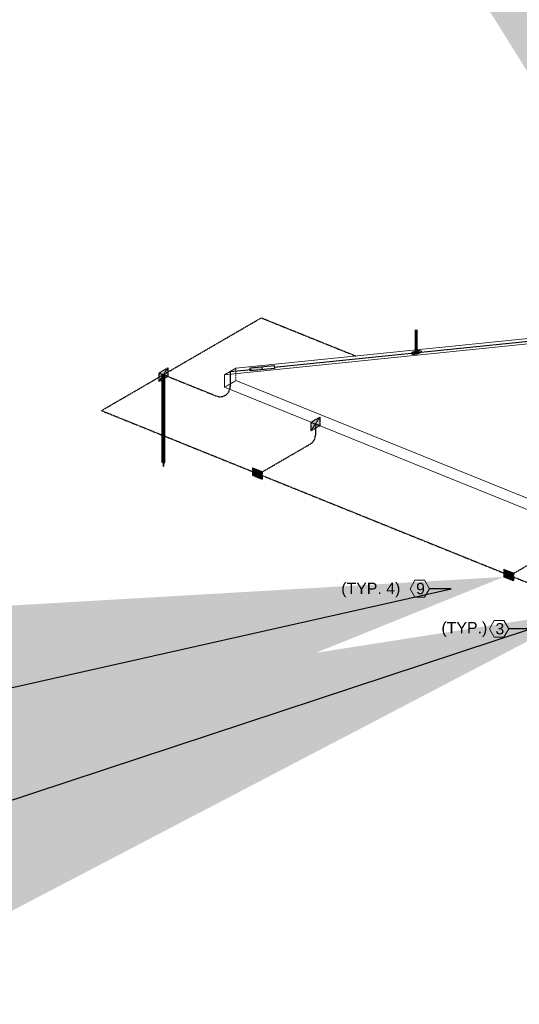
# Model space of a CAD drawing. Header units: inches. Extents: x 0 to 21849, y -2776 to 20143.
# Tile 40 of 47: x 6071 to 6467, y 5447 to 6226. Entities that reach past the tile are written whole.
import ezdxf
from ezdxf import colors
from ezdxf.entities.mleader import LeaderData, LeaderLine
from ezdxf.math import Vec2, Vec3

# ---------------------------------------------------------------- set-up
doc = ezdxf.new("R2010")
doc.units = ezdxf.units.IN
doc.header["$MEASUREMENT"] = 0
doc.linetypes.add('DASHED2', pattern=[0.375, 0.25, -0.125])
doc.linetypes.add('HIDDEN2', pattern=[0.1875, 0.125, -0.0625])
for name, color, linetype, lineweight in [('E-ISO-BLDG', 131, 'Continuous', 9), ('E-ISO-LPS', 7, 'DASHED2', 30), ('E-STD-TEXT', 7, 'Continuous', 20)]:
    doc.layers.add(name, color=color, linetype=linetype, lineweight=lineweight)
doc.styles.get("Standard").update_dxf_attribs({"font": 'arial.ttf'})

msp = doc.modelspace()

# ---------------------------------------------------------------- hatches: boundary and pattern name
at = {"layer": 'E-ISO-LPS', "linetype": 'Continuous', "transparency": 33554687}
h = msp.add_hatch(color=0, dxfattribs=at)
h.dxf.hatch_style = 1
edge = h.paths.add_edge_path()
edge.add_ellipse((6385.47, 5962.88), major_axis=(1.9, 0.48), ratio=0.336663, start_angle=85.11611, end_angle=156.2489)
edge.add_line((6383.67, 5962.69), (6384.57, 5962.79))
edge.add_ellipse((6385.47, 5962.88), major_axis=(0.951, 0.241), ratio=0.336663, start_angle=85.11611, end_angle=156.2489, ccw=False)
edge.add_line((6385.47, 5963.22), (6385.47, 5963.56))
edge = h.paths.add_edge_path()
edge.add_ellipse((6385.47, 5962.88), major_axis=(1.9, 0.48), ratio=0.336663, start_angle=336.2489, end_angle=445.11611)
edge.add_line((6385.47, 5963.56), (6385.47, 5963.22))
edge.add_ellipse((6385.47, 5962.88), major_axis=(0.951, 0.241), ratio=0.336663, start_angle=336.2489, end_angle=445.11611, ccw=False)
edge.add_line((6386.38, 5962.97), (6387.28, 5963.06))
edge = h.paths.add_edge_path()
edge.add_ellipse((6385.47, 5962.88), major_axis=(1.9, 0.48), ratio=0.336663, start_angle=156.2489, end_angle=336.2489)
edge.add_line((6387.28, 5963.06), (6386.38, 5962.97))
edge.add_ellipse((6385.47, 5962.88), major_axis=(0.951, 0.241), ratio=0.336663, start_angle=156.2489, end_angle=336.2489, ccw=False)
edge.add_line((6384.57, 5962.79), (6383.67, 5962.69))
at = {"layer": 'E-ISO-LPS'}
h = msp.add_hatch(color=0, dxfattribs=at)
h.dxf.hatch_style = 1
edge = h.paths.add_edge_path()
edge.add_ellipse((6385.47, 5962.88), major_axis=(0.951, 0.241), ratio=0.336663, start_angle=0, end_angle=360)
h = msp.add_hatch(color=0, dxfattribs=at)
h.dxf.hatch_style = 1
h.paths.add_polyline_path([(6188.67, 5944.18), (6188.67, 5950.67), (6181.6, 5946.57), (6181.6, 5940.08)])
at = {"layer": 'E-ISO-LPS', "linetype": 'Continuous', "transparency": 33554687}
h = msp.add_hatch(color=0, dxfattribs=at)
h.dxf.hatch_style = 1
h.paths.add_polyline_path([(6253.73, 5950.67), (6253.95, 5948.28), (6263.51, 5949.19), (6263.28, 5951.58)])
at = {"layer": 'E-ISO-LPS', "linetype": 'HIDDEN2'}
h = msp.add_hatch(color=0, dxfattribs=at)
h.dxf.hatch_style = 1
h.paths.add_polyline_path([(6185.51, 5945.38), (6184.76, 5945.38), (6184.76, 5875.79), (6185.51, 5875.79)])
at = {"layer": 'E-ISO-LPS'}
h = msp.add_hatch(color=0, dxfattribs=at)
h.dxf.hatch_style = 1
h.paths.add_polyline_path([(6309.03, 5905.13), (6309.03, 5911.61), (6301.96, 5907.52), (6301.96, 5901.02)])
at = {"layer": 'E-ISO-LPS', "linetype": 'HIDDEN2'}
h = msp.add_hatch(color=0, dxfattribs=at)
h.dxf.hatch_style = 1
h.paths.add_polyline_path([(6185.13, 5875.79), (6184.76, 5875.79), (6185.13, 5872.74)])
h.paths.add_polyline_path([(6185.51, 5875.79), (6185.13, 5875.79), (6185.13, 5872.74)])
at = {"layer": 'E-ISO-LPS'}
h = msp.add_hatch(color=0, dxfattribs=at)
h.dxf.hatch_style = 1
h.paths.add_polyline_path([(6255.65, 5871.58), (6255.65, 5865.55), (6263.25, 5868.58)])
h.paths.add_polyline_path([(6263.25, 5868.58), (6255.65, 5865.55), (6263.25, 5862.54)])
h = msp.add_hatch(color=0, dxfattribs=at)
h.dxf.hatch_style = 1
h.paths.add_polyline_path([(6454.77, 5791.23), (6454.77, 5785.2), (6462.37, 5788.23)])
h.paths.add_polyline_path([(6462.37, 5788.23), (6454.77, 5785.2), (6462.37, 5782.18)])

# ---------------------------------------------------------------- linework, layer by layer
at = {"layer": 'E-ISO-BLDG', "color": 0, "lineweight": 9}
for p, q in [((6524.74, 5974.88), (6233.49, 5945.22)), ((6525.44, 5979.31), (6242.6, 5950.51))]:
    msp.add_line(p, q, dxfattribs=at)
at = {"layer": 'E-ISO-BLDG', "color": 0, "linetype": 'Continuous'}
for p, q in [((6233.49, 5945.22), (6242.6, 5950.51)), ((6242.6, 5940.66), (6562.86, 5811.44))]:
    msp.add_line(p, q, dxfattribs=at)
at = {"layer": 'E-ISO-BLDG', "color": 0, "linetype": 'HIDDEN2'}
for p in [(6242.6, 5950.51), (6233.49, 5935.37)]:
    msp.add_line(p, (6242.6, 5940.66), dxfattribs=at)
at = {"layer": 'E-ISO-BLDG', "color": 0}
for p, q in [((6233.49, 5945.22), (6233.49, 5935.37)), ((6233.49, 5935.37), (6549.84, 5807.72))]:
    msp.add_line(p, q, dxfattribs=at)
at = {"layer": 'E-ISO-LPS', "color": 0}
for p, q in [((6136.07, 5916.9), (6262.63, 5990.35)), ((6262.63, 5990.35), (6337.44, 5960.17)), ((6188.67, 5950.67), (6181.6, 5946.57)), ((6188.67, 5950.67), (6181.6, 5940.08)), ((6188.67, 5950.68), (6188.67, 5944.18)), ((6181.6, 5946.57), (6181.6, 5940.08)), ((6181.6, 5946.57), (6188.67, 5944.18)), ((6181.6, 5940.08), (6188.67, 5944.18)), ((6184.76, 5945.38), (6185.51, 5945.38)), ((6185.14, 5945.38), (6227.05, 5928.47)), ((6238.04, 5947.86), (6238.04, 5938.01)), ((6238.04, 5938.01), (6238.04, 5935.89)), ((6136.07, 5916.9), (7080.05, 5536.02)), ((6309.03, 5911.61), (6301.96, 5907.52)), ((6309.03, 5911.61), (6301.96, 5901.02)), ((6309.03, 5911.62), (6309.03, 5905.13)), ((6301.96, 5907.52), (6301.96, 5901.02)), ((6301.96, 5907.52), (6309.03, 5905.13)), ((6301.96, 5901.02), (6309.03, 5905.13)), ((6305.5, 5906.32), (6305.5, 5897.38)), ((6260.54, 5866.68), (6301.51, 5890.46)), ((6184.76, 5875.79), (6185.51, 5875.79)), ((6184.76, 5875.79), (6185.13, 5872.74)), ((6185.13, 5872.74), (6185.13, 5875.79)), ((6185.51, 5875.79), (6185.13, 5872.74)), ((6255.65, 5871.59), (6255.65, 5865.55)), ((6255.65, 5871.58), (6263.25, 5868.58)), ((6255.65, 5871.58), (6263.25, 5868.58)), ((6263.25, 5868.58), (6255.65, 5865.55)), ((6263.25, 5862.54), (6255.65, 5865.55)), ((6259.86, 5869.89), (6259.86, 5863.85)), ((6263.25, 5868.58), (6263.25, 5862.54)), ((6459.66, 5786.33), (6500.63, 5810.11)), ((6454.77, 5791.24), (6454.77, 5785.2)), ((6454.77, 5791.23), (6462.37, 5788.23)), ((6454.77, 5791.23), (6462.37, 5788.23)), ((6462.37, 5788.23), (6454.77, 5785.2)), ((6462.37, 5782.18), (6454.77, 5785.2)), ((6458.98, 5789.54), (6458.98, 5783.5)), ((6462.37, 5788.23), (6462.37, 5782.18))]:
    msp.add_line(p, q, dxfattribs=at)
at = {"layer": 'E-ISO-LPS', "color": 0, "linetype": 'Continuous', "lineweight": 60}
for p, q in [((6385.47, 5962.88), (6385.47, 5980.94)), ((6184.76, 5945.38), (6184.76, 5875.79)), ((6185.51, 5945.38), (6185.51, 5875.79))]:
    msp.add_line(p, q, dxfattribs=at)
at = {"layer": 'E-ISO-LPS', "color": 0, "linetype": 'Continuous'}
for p, q in [((6272.94, 5951.42), (6525.09, 5977.1)), ((6238.04, 5947.86), (6254.85, 5949.55)), ((6263.51, 5949.19), (6263.28, 5951.58))]:
    msp.add_line(p, q, dxfattribs=at)
msp.add_lwpolyline([(6273.07, 5950.11), (6253.95, 5948.28), (6253.73, 5950.67), (6272.84, 5952.49)], close=True, dxfattribs=at)
at = {"layer": 'E-ISO-LPS', "color": 0}
for centre, start in [((6230.04, 5935.89), 248.02632), ((6297.5, 5897.38), 300.1278)]:
    msp.add_arc(centre, 8, start, 0, dxfattribs=at)
at = {"layer": 'E-ISO-LPS', "color": 0, "linetype": 'Continuous'}
for major_axis in [(3.81, 0.97), (1.9, 0.48), (0.951, 0.241)]:
    msp.add_ellipse((6385.47, 5962.88), major_axis=major_axis, ratio=0.336663, dxfattribs=at)
at = {"layer": 'E-STD-TEXT', "color": 0}
for points in [[(6384.37, 5769.2), (6392.06, 5769.2), (6395.9, 5775.86), (6392.06, 5782.52), (6384.37, 5782.52), (6380.53, 5775.86)], [(6447.22, 5737.42), (6454.91, 5737.42), (6458.75, 5744.08), (6454.91, 5750.73), (6447.22, 5750.73), (6443.38, 5744.08)]]:
    msp.add_lwpolyline(points, close=True, dxfattribs=at)

# ---------------------------------------------------------------- texts
at = {"layer": 'E-STD-TEXT', "color": 0, "char_height": 9, "attachment_point": 1}
for s, width, insert in [('(TYP. 4)', 48.7847, (6326.02, 5780.67)), ('9', 11.1701, (6385.3, 5780.5)), ('(TYP.)', 9, (6405.37, 5749.45)), ('3', 11.1701, (6448.15, 5748.72))]:
    msp.add_mtext_dynamic_manual_height_columns(s, width=width, gutter_width=48, heights=[0], dxfattribs=dict(at, insert=insert))

# ---------------------------------------------------------------- leaders
at = {"layer": 'E-STD-TEXT', "color": 0}
ml = msp.add_multileader_mtext('Standard', dxfattribs=at)
ml.set_content('')
ml.set_leader_properties()
ml.build(insert=Vec2(0, 0))
ml.multileader.update_dxf_attribs({"dogleg_length": 0.36, "arrow_head_size": 864, "scale": 48})
ctx = ml.context
ctx.base_point, ctx.scale, ctx.char_height, ctx.arrow_head_size, ctx.landing_gap_size, ctx.plane_origin = Vec3(6818.95, 6001.17), 48, 8.64, 864, 4.32, Vec3(6717.89, 6045.7)
ctx.text_align_type = 2
notes = []
notes.append((ctx, [(1, (1, 1, 0), (6849.3, 6001.17), (-1, 0), 21.72, [(0, [(6909.67, 5946.95)], 0, [])])]))
ctx.mtext.insert, ctx.mtext.alignment, ctx.mtext.flow_direction = Vec3(6823.27, 6005.49), 3, 5
ml = msp.add_multileader_mtext('Standard', dxfattribs=at)
ml.set_content('')
ml.set_leader_properties()
ml.build(insert=Vec2(0, 0))
ml.multileader.update_dxf_attribs({"dogleg_length": 0.36, "arrow_head_size": 864, "scale": 48})
ctx = ml.context
ctx.base_point, ctx.scale, ctx.char_height, ctx.arrow_head_size, ctx.landing_gap_size, ctx.plane_origin = Vec3(6630.59, 5688.06), 48, 8.64, 864, 4.32, Vec3(6554.2, 5679.39)
ctx.text_align_type = 2
notes.append((ctx, [(1, (1, 1, 0), (6656.51, 5688.06), (-1, 0), 17.28, [(1, [(6752.42, 5738.75), (6746.86, 5752.07)], 0, [])])]))
ctx.mtext.insert, ctx.mtext.alignment, ctx.mtext.flow_direction = Vec3(6634.91, 5692.38), 3, 5
ml = msp.add_multileader_mtext('Standard', dxfattribs=at)
ml.set_content('')
ml.set_leader_properties()
ml.build(insert=Vec2(0, 0))
ml.multileader.update_dxf_attribs({"dogleg_length": 0.36, "arrow_head_size": 864, "scale": 48})
ctx = ml.context
ctx.base_point, ctx.scale, ctx.char_height, ctx.arrow_head_size, ctx.landing_gap_size, ctx.plane_origin = Vec3(6387.26, 5775.86), 48, 8.64, 864, 4.32, Vec3(6297.58, 5726.85)
ctx.text_align_type = 2
notes.append((ctx, [(1, (1, 1, 0), (6413.18, 5775.86), (-1, 0), 17.28, [(0, [(6454.77, 5785.2)], 0, [])])]))
ctx.mtext.insert, ctx.mtext.alignment, ctx.mtext.flow_direction = Vec3(6391.58, 5780.18), 3, 5
ml = msp.add_multileader_mtext('Standard', dxfattribs=at)
ml.set_content('')
ml.set_leader_properties()
ml.build(insert=Vec2(0, 0))
ml.multileader.update_dxf_attribs({"dogleg_length": 0.36, "arrow_head_size": 864, "scale": 48})
ctx = ml.context
ctx.base_point, ctx.scale, ctx.char_height, ctx.arrow_head_size, ctx.landing_gap_size, ctx.plane_origin = Vec3(6450.11, 5744.08), 48, 8.64, 864, 4.32, Vec3(6266.8, 5713.24)
ctx.text_align_type = 2
notes.append((ctx, [(1, (1, 1, 0), (6476.03, 5744.08), (-1, 0), 17.28, [(0, [(6520.5, 5758.74)], 0, [])])]))
ctx.mtext.insert, ctx.mtext.alignment, ctx.mtext.flow_direction = Vec3(6454.43, 5748.4), 3, 5
ml = msp.add_multileader_mtext('Standard', dxfattribs=at)
ml.set_content('')
ml.set_leader_properties()
ml.build(insert=Vec2(0, 0))
ml.multileader.update_dxf_attribs({"dogleg_length": 0.36, "arrow_head_size": 864, "scale": 48})
ctx = ml.context
ctx.base_point, ctx.scale, ctx.char_height, ctx.arrow_head_size, ctx.landing_gap_size, ctx.plane_origin = Vec3(6730.79, 5586.11), 48, 8.64, 864, 4.32, Vec3(6557.84, 5574.62)
ctx.text_align_type = 2
notes.append((ctx, [(1, (1, 1, 0), (6760.64, 5586.11), (-1, 0), 21.21, [(0, [(6816.69, 5638.75)], 0, [])])]))
ctx.mtext.insert, ctx.mtext.alignment, ctx.mtext.flow_direction = Vec3(6735.11, 5590.43), 3, 5
for ctx, leaders in notes:
    for number, flags, end, landing, length, lines in leaders:
        leader = LeaderData()
        leader.index, (leader.has_last_leader_line, leader.has_dogleg_vector, leader.attachment_direction) = number, flags
        leader.last_leader_point, leader.dogleg_vector, leader.dogleg_length = Vec3(end), Vec3(landing), length
        for number, points, colour, breaks in lines:
            line = LeaderLine()
            line.index, line.vertices, line.color, line.breaks = number, Vec3.list(points), colors.encode_raw_color(colour), breaks
            leader.lines.append(line)
        ctx.leaders.append(leader)

doc.saveas('drawing.dxf')
